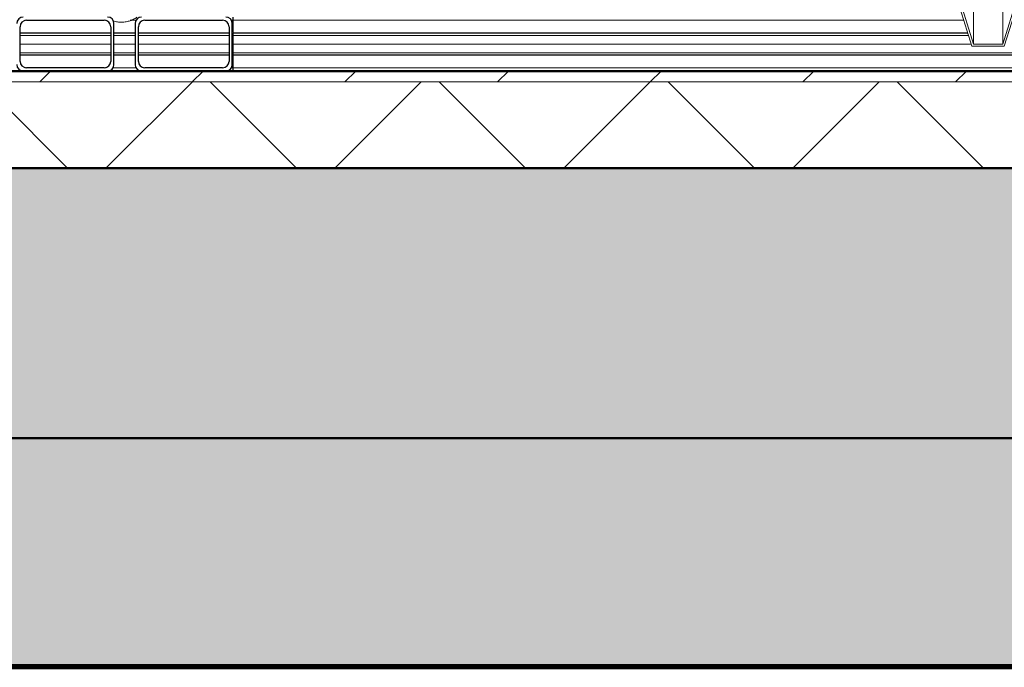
# Model space of a CAD drawing. Extents: x 50445 to 145605, y -10968 to 41989.
# Tile 114 of 256: x 89201 to 90113, y -2365 to -1765. Entities that reach past the tile are written whole.
import ezdxf

# ---------------------------------------------------------------- set-up
doc = ezdxf.new("R2010")
doc.units = 0
doc.header["$LTSCALE"] = 414.30304
doc.header["$MEASUREMENT"] = 0
for name, pattern in [('gestippeld_2_', [6.35, 3.175, -3.175]), ('hartlijn-fijn', [6, 4, -1, 0, -1]), ('stramien', [22.225, 12.7, -3.175, 3.175, -3.175])]:
    doc.linetypes.add(name, pattern=pattern)
doc.layers.get('0').update_dxf_attribs({"linetype": 'CONTINUOUS'})
for name, color, linetype, lineweight in [('20100623 Survey drawing basement_dwg', 8, 'CONTINUOUS', 18), ('A-DETL', 5, 'CONTINUOUS', 18), ('A-EQPM', 6, 'CONTINUOUS', 18), ('A-FLOR-OTLN', 6, 'CONTINUOUS', 18), ('A-FLOR-PATT', 8, 'CONTINUOUS', 50), ('C-BLDG', 6, 'CONTINUOUS', 18), ('C-TOPO', 2, 'CONTINUOUS', 18), ('DETAIL', 7, 'CONTINUOUS', 18), ('GEBOUW6', 7, 'CONTINUOUS', 18), ('GEBOUW7', 7, 'CONTINUOUS', 18), ('S-BEAM', 4, 'CONTINUOUS', 18), ('S-BEAM-HIDN', 4, 'gestippeld_2_', 18)]:
    doc.layers.add(name, color=color, linetype=linetype, lineweight=lineweight)

# ---------------------------------------------------------------- blocks, each defined once
blk = doc.blocks.new('20100623 Survey drawing basement_dwg_041-460966-plotview doorsnede C C  -  1 op 100')
at = {"layer": 'DETAIL', "flags": 128}
blk.add_lwpolyline([(41815.82, -2480), (41813.14, -2480), (41802.8, -2480), (41784.62, -2480), (41761.11, -2480), (41732.07, -2480), (41700.01, -2480), (41667.23, -2480), (41636.42, -2480), (41610.07, -2480), (41588.34, -2480), (41573.74, -2480), (41566.45, -2480), (41569.13, -2480), (41579.46, -2480), (41597.64, -2480), (41621.16, -2480), (41650.19, -2480), (41682.26, -2480), (41715.03, -2480), (41745.84, -2480), (41772.2, -2480), (41793.92, -2480), (41808.52, -2480)], close=True, dxfattribs=at)
blk = doc.blocks.new('20100623 Survey drawing basement_dwg-249796-plotview doorsnede C C  -  1 op 100')
at = {"layer": 'GEBOUW6', "flags": 128}
for points in [[(38535.89, -2480), (37535.89, -2480), (36783.36, -2480), (36782.56, -2480), (36768.99, -2480), (36765.87, -2480), (30217.25, -2480), (17338.2, -2480), (4509.39, -2480), (3767.2, -2480), (3766.68, -2480)], [(4803.28, -2480), (19071.86, -2480), (19080.55, -2480), (20179.4, -2480), (31937.66, -2480), (37251.97, -2480), (37370.39, -2480), (37374.49, -2480), (37378.2, -2480), (37379.46, -2480)], [(11822.86, -2480), (11505.33, -2480), (7955.66, -2480), (15771.03, -2480), (16128.51, -2480), (16163.03, -2480), (16271.19, -2480), (40271.5, -2480), (40943, -2480), (40943.26, -2480), (40944.06, -2480), (41691.13, -2480), (43534.57, -2480), (44286.9, -2480), (44285.99, -2480), (44285.85, -2480), (45185.45, -2480), (54785.35, -2480), (54792.45, -2480), (54793.44, -2480)]]:
    blk.add_lwpolyline(points, dxfattribs=at)
at = {"layer": 'GEBOUW7'}
for p, q in [((8046.83, -2480), (8613.48, -2480)), ((8070.3, -2480), (8636.95, -2480)), ((8202.96, -2480), (8769.61, -2480)), ((8345.79, -2480), (8912.43, -2480)), ((8359.09, -2480), (8925.74, -2480)), ((8515.23, -2480), (9081.88, -2480)), ((8621.27, -2480), (9187.92, -2480)), ((8671.36, -2480), (9238.01, -2480)), ((8827.49, -2480), (9394.14, -2480)), ((8896.76, -2480), (9463.41, -2480))]:
    blk.add_line(p, q, dxfattribs=at)
blk.add_blockref('20100623 Survey drawing basement_dwg_041-460966-plotview doorsnede C C  -  1 op 100', (-33735.47, 0))
blk = doc.blocks.new('97_KA_gestapelde fietsenstalling 8 fietsen 1600x1900 - Type-V114-plotview doorsnede C C  -  1 op 100')
at = {"layer": 'A-EQPM', "flags": 128}
for points in [[(8130.24, -2430.19), (8129.41, -2430.75), (8128.55, -2431.27), (8127.68, -2431.76), (8126.79, -2432.21), (8125.88, -2432.63), (8124.96, -2433.01), (8124.02, -2433.35), (8123.07, -2433.66), (8122.1, -2433.93), (8121.13, -2434.16), (8120.15, -2434.35), (8119.16, -2434.5), (8118.17, -2434.61), (8117.17, -2434.68), (8116.17, -2434.71), (8115.17, -2434.7), (8114.17, -2434.65), (8113.17, -2434.56), (8112.18, -2434.43), (8111.2, -2434.26), (8110.22, -2434.06), (8109.25, -2433.81)], [(8125.88, -2432.63), (8124.96, -2433.01), (8124.02, -2433.35), (8123.07, -2433.66), (8122.1, -2433.93), (8121.13, -2434.16), (8120.15, -2434.35), (8119.16, -2434.5), (8118.17, -2434.61), (8117.17, -2434.68), (8116.17, -2434.71), (8115.17, -2434.7), (8114.17, -2434.65), (8113.17, -2434.56), (8112.18, -2434.43), (8111.2, -2434.26), (8110.22, -2434.06), (8109.25, -2433.81)]]:
    blk.add_lwpolyline(points, dxfattribs=at)
at = {"layer": 'S-BEAM', "lineweight": 25}
for p, q in [((8105.93, -2445), (8021.93, -2445)), ((8128.53, -2445), (8108.93, -2445)), ((8215.53, -2445), (8131.53, -2445)), ((8021.93, -2465), (8105.93, -2465)), ((8108.93, -2465), (8128.53, -2465)), ((8131.53, -2465), (8215.53, -2465))]:
    blk.add_line(p, q, dxfattribs=at)
at = {"layer": 'S-BEAM', "linetype": 'hartlijn-fijn'}
for p, q in [((8021.93, -2455), (8105.93, -2455)), ((8108.93, -2455), (8128.53, -2455)), ((8131.53, -2455), (8215.53, -2455))]:
    blk.add_line(p, q, dxfattribs=at)
at = {"layer": 'S-BEAM-HIDN'}
for p, q in [((8027.93, -2433), (8026.29, -2433)), ((8101.58, -2433), (8099.93, -2433)), ((8129.33, -2433), (8123.92, -2433)), ((8137.53, -2433), (8135.88, -2433)), ((8210.71, -2433), (8209.53, -2433)), ((8219.24, -2433), (8217.72, -2433)), ((8105.93, -2447), (8021.93, -2447)), ((8128.53, -2447), (8108.93, -2447)), ((8215.53, -2447), (8131.53, -2447)), ((8105.93, -2463), (8021.93, -2463)), ((8128.53, -2463), (8108.93, -2463)), ((8215.53, -2463), (8131.53, -2463)), ((8027.93, -2477), (8026.29, -2477)), ((8101.58, -2477), (8099.93, -2477)), ((8129.33, -2477), (8108.13, -2477)), ((8137.53, -2477), (8135.88, -2477)), ((8210.71, -2477), (8209.53, -2477)), ((8219.24, -2477), (8217.72, -2477))]:
    blk.add_line(p, q, dxfattribs=at)
blk = doc.blocks.new('97_KA_gestapelde fietsenstalling 16 fietsen 1600x2900 - Type-V124-plotview doorsnede C C  -  1 op 100')
at = {"layer": 'A-EQPM'}
for p, q in [((8905.21, -2455.12), (8884.74, -2389.64)), ((8952.72, -2389.64), (8932.25, -2455.12)), ((8882.83, -2390.22), (8903.73, -2457.08)), ((8933.73, -2457.08), (8954.63, -2390.22)), ((8905.21, -2455.12), (8905.21, -2421.9)), ((8932.25, -2455.12), (8932.25, -2420.5)), ((8903.73, -2457.08), (8933.73, -2457.08)), ((8932.25, -2455.12), (8905.21, -2455.12))]:
    blk.add_line(p, q, dxfattribs=at)
at = {"layer": 'S-BEAM', "lineweight": 25}
for p, q in [((8137.53, -2433), (8209.53, -2433)), ((8219.24, -2436), (8219.24, -2430)), ((8128.53, -2436), (8128.53, -2474)), ((8131.53, -2471), (8131.53, -2439)), ((8215.53, -2439), (8215.53, -2471)), ((8218.53, -2474), (8218.53, -2436)), ((8219.24, -2444.34), (8219.24, -2436)), ((8899.95, -2445), (8219.24, -2445)), ((8219.24, -2449), (8219.24, -2445)), ((8219.24, -2461), (8219.24, -2449)), ((8219.24, -2465), (8219.24, -2461)), ((8219.24, -2474), (8219.24, -2464.86)), ((8219.24, -2465), (9618.93, -2465)), ((8209.53, -2477), (8137.53, -2477)), ((8219.24, -2480), (8219.24, -2474))]:
    blk.add_line(p, q, dxfattribs=at)
at = {"layer": 'S-BEAM', "linetype": 'hartlijn-fijn'}
blk.add_line((8903.08, -2455), (8219.24, -2455), dxfattribs=at)
at = {"layer": 'S-BEAM', "lineweight": 25}
for centre, start, end in [((8134.53, -2436), 90, 180), ((8137.53, -2439), 90, 180), ((8209.53, -2439), 0, 90), ((8212.53, -2436), 0, 90), ((8137.53, -2471), 180, 270), ((8209.53, -2471), 270, 0), ((8134.53, -2474), 180, 270), ((8212.53, -2474), 270, 0)]:
    blk.add_arc(centre, 6, start, end, dxfattribs=at)
at = {"layer": 'S-BEAM-HIDN'}
for p, q in [((8219.24, -2433), (8896.2, -2433)), ((8219.24, -2447), (8900.58, -2447)), ((8219.24, -2463), (9618.93, -2463)), ((8219.24, -2477), (9618.64, -2477))]:
    blk.add_line(p, q, dxfattribs=at)
blk = doc.blocks.new('97_KA_gestapelde fietsenstalling 16 fietsen 1600x2900 - Type-V125-plotview doorsnede C C  -  1 op 100')
at = {"layer": 'S-BEAM', "lineweight": 25}
for p, q in [((8027.93, -2433), (8099.93, -2433)), ((8021.93, -2471), (8021.93, -2439)), ((8105.93, -2439), (8105.93, -2471)), ((8108.93, -2474), (8108.93, -2436)), ((8099.93, -2477), (8027.93, -2477))]:
    blk.add_line(p, q, dxfattribs=at)
at = {"layer": 'S-BEAM', "linetype": 'hartlijn-fijn'}
blk.add_line((8105.93, -2455), (8021.93, -2455), dxfattribs=at)
at = {"layer": 'S-BEAM', "lineweight": 25}
for centre, start, end in [((8024.93, -2436), 90, 180), ((8027.93, -2439), 90, 180), ((8099.93, -2439), 0, 90), ((8102.93, -2436), 0, 90), ((8027.93, -2471), 180, 270), ((8099.93, -2471), 270, 0), ((8024.93, -2474), 180, 270), ((8102.93, -2474), 270, 0)]:
    blk.add_arc(centre, 6, start, end, dxfattribs=at)
blk = doc.blocks.new('3073_04 constructie_abt_export 08-11-2012_rvt-1-plotview doorsnede C C  -  1 op 100')
at = {"layer": 'A-FLOR-PATT', "lineweight": 18}
blk.add_hatch(color=7, dxfattribs=at).paths.add_polyline_path([(60308.25, -2820), (60308.25, -2570), (4216.6, -2570), (4216.6, -2820), (59972.84, -2820)], flags=0)
at = {"layer": 'S-BEAM', "lineweight": 5}
blk.add_hatch(color=256, dxfattribs=at).paths.add_polyline_path([(6540.97, -3030), (17249.6, -3030), (17249.6, -2820), (4816.6, -2820), (4816.6, -3030), (5320.6, -3030)], flags=0)
at = {"layer": 'A-FLOR-OTLN', "color": 90, "lineweight": 50}
for p, q in [((60308.25, -2570), (4216.6, -2570)), ((4816.6, -2820), (60308.25, -2820))]:
    blk.add_line(p, q, dxfattribs=at)

msp = doc.modelspace()

# ---------------------------------------------------------------- hatches: boundary and pattern name
at = {"layer": 'A-FLOR-PATT', "lineweight": 18}
h = msp.add_hatch(dxfattribs=at)
h.set_pattern_fill('FP_20', color=256, style=0, pattern_type=2)
h.set_pattern_definition([(45, (114825.09, 10064.78), (-70.71068, 70.71068), [])])
h.paths.add_polyline_path([(85856.12, -1822.82), (113573.12, -1822.82), (113573.12, -1812.82), (85856.12, -1812.82)], flags=0)
h.paths.add_polyline_path([(135374.12, -1822.82), (135374.12, -1812.82), (129616.12, -1812.82), (129616.12, -1822.82), (134473.38, -1822.82)], flags=0)
h.paths.add_polyline_path([(125941.12, -1822.82), (125941.12, -1812.82), (115630.12, -1812.82), (115630.12, -1822.82), (125568.07, -1822.82)], flags=0)
h = msp.add_hatch(dxfattribs=at)
h.set_pattern_fill('FP_6', color=256, angle=135, style=0, pattern_type=2)
h.set_pattern_definition([(45, (114825.1, 10064.78), (-106.066, 106.066), []), (135, (114825.1, 10064.78), (-106.066, -106.066), [])])
h.paths.add_polyline_path([(94399.47, -1902.82), (135374.12, -1902.82), (135374.12, -1822.82), (85856.12, -1822.82), (85856.12, -1902.82), (94260.33, -1902.82)], flags=0)
at = {"layer": 'C-BLDG'}
msp.add_hatch(color=256, dxfattribs=at).paths.add_polyline_path([(132247.05, -2364.82), (135365.26, -2364.82), (135365.26, -2362.82), (85545.26, -2362.82), (85545.26, -2364.82), (127794.4, -2364.82)], flags=0)

# ---------------------------------------------------------------- linework, layer by layer
at = {"layer": 'A-DETL', "linetype": 'stramien'}
msp.add_line((137616.78, -1812.82), (76916.78, -1812.82), dxfattribs=at)
at = {"layer": 'A-FLOR-OTLN', "lineweight": 50}
for p, q in [((113463.12, -1812.82), (85856.12, -1812.82)), ((85856.12, -1902.82), (135374.12, -1902.82))]:
    msp.add_line(p, q, dxfattribs=at)
at = {"layer": 'A-FLOR-OTLN'}
msp.add_line((113573.12, -1822.82), (85856.12, -1822.82), dxfattribs=at)
at = {"layer": 'C-BLDG', "lineweight": 25}
for p, q in [((141785.26, -2362.82), (85545.26, -2362.82)), ((85545.26, -2364.82), (141785.26, -2364.82))]:
    msp.add_line(p, q, dxfattribs=at)
at = {"layer": 'C-TOPO', "lineweight": 100}
msp.add_line((99758.91, -2364.98), (85996.12, -2364.98), dxfattribs=at)
at = {"layer": 'C-TOPO'}
msp.add_line((85996.12, -2364.98), (99758.91, -2364.98), dxfattribs=at)

# ---------------------------------------------------------------- block references
at = {"lineweight": 5}
msp.add_blockref('3073_04 constructie_abt_export 08-11-2012_rvt-1-plotview doorsnede C C  -  1 op 100', (81179.52, 667.18), dxfattribs=at)
at = {"layer": '20100623 Survey drawing basement_dwg', "color": 7}
msp.add_blockref('20100623 Survey drawing basement_dwg-249796-plotview doorsnede C C  -  1 op 100', (81179.52, 667.18), dxfattribs=at)
at = {"layer": 'A-EQPM'}
for name in ['97_KA_gestapelde fietsenstalling 16 fietsen 1600x2900 - Type-V125-plotview doorsnede C C  -  1 op 100', '97_KA_gestapelde fietsenstalling 16 fietsen 1600x2900 - Type-V124-plotview doorsnede C C  -  1 op 100', '97_KA_gestapelde fietsenstalling 8 fietsen 1600x1900 - Type-V114-plotview doorsnede C C  -  1 op 100']:
    msp.add_blockref(name, (81179.52, 667.18), dxfattribs=at)

doc.saveas('drawing.dxf')
